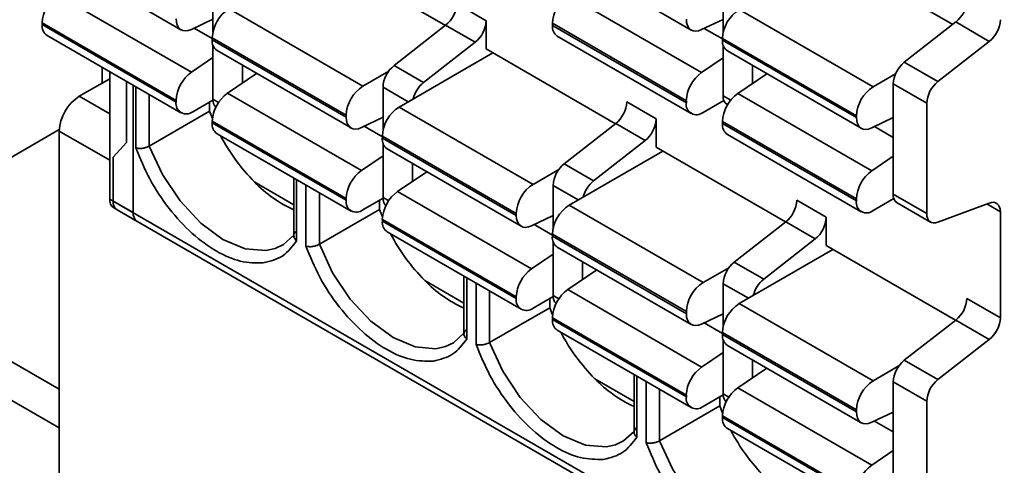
# Model space of a CAD drawing. Header units: millimetres. Extents: x 11 to 199, y 5 to 292.
# Tile 30 of 53: x 84.36 to 89.56, y 169.42 to 171.77. Entities that reach past the tile are written whole.
import ezdxf

# ---------------------------------------------------------------- set-up
doc = ezdxf.new("R2010")
doc.units = ezdxf.units.MM

msp = doc.modelspace()

# ---------------------------------------------------------------- linework, layer by layer
at = {"color": 7, "linetype": 'Continuous', "lineweight": 35}
for p, q in [((86.6083, 171.7409), (85.9254, 172.1352)), ((84.5052, 172.1265), (85.2123, 171.7183)), ((87.1993, 172.1247), (87.9064, 171.7165)), ((89.2868, 171.7461), (88.6194, 172.1313)), ((85.3809, 171.9336), (85.3809, 171.7065)), ((88.075, 171.951), (88.075, 171.7027)), ((85.267, 171.4937), (84.56, 171.902)), ((87.9611, 171.4919), (87.2541, 171.9003)), ((85.4658, 171.829), (86.1729, 171.4208)), ((86.8234, 171.7661), (86.6678, 171.8559)), ((88.1598, 171.8252), (88.8669, 171.417)), ((85.3809, 171.7746), (85.2671, 171.7204)), ((88.075, 171.7728), (87.9612, 171.7187)), ((85.1864, 171.3456), (84.4793, 171.7539)), ((84.4793, 171.7539), (84.4793, 171.7452)), ((85.1864, 171.337), (84.4793, 171.7452)), ((86.6094, 171.7417), (86.3374, 171.5293)), ((86.765, 171.6519), (86.6094, 171.7417)), ((86.8234, 171.6167), (86.8234, 171.7661)), ((87.8805, 171.3438), (87.1734, 171.7522)), ((87.1734, 171.7522), (87.1734, 171.7414)), ((87.8805, 171.3332), (87.1734, 171.7414)), ((89.3035, 171.7592), (89.0314, 171.5467)), ((89.4803, 171.6571), (89.3035, 171.7592)), ((84.5052, 171.688), (85.2123, 171.2798)), ((85.3774, 171.6759), (86.0845, 171.2677)), ((85.3774, 171.6759), (85.3774, 171.6653)), ((85.3774, 171.6653), (86.0845, 171.2569)), ((87.1993, 171.6842), (87.9064, 171.276)), ((88.0714, 171.6721), (88.7785, 171.2639)), ((88.0714, 171.6635), (88.0714, 171.6721)), ((85.3809, 171.6388), (85.3809, 171.352)), ((86.4929, 171.4395), (86.765, 171.6519)), ((87.5064, 171.2225), (86.8234, 171.6167)), ((88.0714, 171.6635), (88.7785, 171.2552)), ((88.075, 171.637), (88.075, 171.3695)), ((89.4803, 171.6571), (89.2082, 171.4447)), ((85.267, 171.4937), (85.3809, 171.571)), ((85.4033, 171.6081), (86.1104, 171.1999)), ((86.8588, 171.5963), (86.3638, 171.3106)), ((87.9611, 171.4919), (88.075, 171.5692)), ((88.0973, 171.6063), (88.8044, 171.1981)), ((84.7957, 171.4365), (84.7957, 171.5203)), ((85.5365, 171.4368), (85.5365, 171.5312)), ((86.3374, 171.5293), (86.4929, 171.4395)), ((88.2305, 171.435), (88.2305, 171.5294)), ((89.2082, 171.4447), (89.0314, 171.5467)), ((84.8364, 171.46), (84.6755, 171.3671)), ((84.8364, 170.8245), (84.8364, 171.4968)), ((85.6116, 171.4878), (85.458, 171.3836)), ((86.1729, 171.4208), (86.3091, 171.4994)), ((88.3057, 171.486), (88.1521, 171.3818)), ((88.8669, 171.417), (88.9851, 171.4852)), ((84.9602, 170.7531), (84.9602, 171.4254)), ((86.2789, 171.4151), (86.2789, 171.1881)), ((89.1498, 171.3305), (88.973, 171.4326)), ((88.973, 171.4326), (88.973, 170.851)), ((86.165, 170.9753), (85.458, 171.3836)), ((88.8591, 170.9735), (88.1521, 171.3818)), ((85.1864, 171.3456), (85.1864, 171.337)), ((85.381, 171.3473), (85.2748, 171.286)), ((85.3632, 171.337), (85.3632, 171.2884)), ((86.3638, 171.3106), (87.0709, 170.9024)), ((87.7214, 171.2476), (87.5659, 171.3375)), ((87.8805, 171.3332), (87.8805, 171.3438)), ((88.0787, 171.3455), (87.9689, 171.2822)), ((88.0957, 171.3237), (88.0982, 171.3222)), ((89.1498, 171.3305), (89.1498, 170.749)), ((85.045, 171.1047), (85.3632, 171.2884)), ((85.3632, 171.2884), (85.3782, 171.2501)), ((86.0845, 171.2569), (86.0845, 171.2677)), ((86.2789, 171.2562), (86.1652, 171.202)), ((88.7785, 171.2552), (88.7785, 171.2639)), ((88.973, 171.2544), (88.8592, 171.2002)), ((86.0845, 170.8272), (85.3774, 171.2355)), ((85.3774, 171.2355), (85.3774, 171.2268)), ((86.0845, 170.8186), (85.3774, 171.2268)), ((87.5074, 171.2233), (87.2354, 171.0109)), ((87.663, 171.1335), (87.5074, 171.2233)), ((87.7214, 171.0983), (87.7214, 171.2476)), ((88.7785, 170.8254), (88.0714, 171.2338)), ((88.0714, 171.2338), (88.0714, 171.223)), ((88.7785, 170.8148), (88.0714, 171.223)), ((80.3763, 168.7705), (84.5697, 171.1913)), ((84.5695, 171.1834), (84.5695, 168.9379)), ((85.4033, 171.1696), (86.1104, 170.7614)), ((86.2754, 171.1575), (86.9825, 170.7493)), ((86.2754, 171.1575), (86.2754, 171.1469)), ((86.2754, 171.1469), (86.9825, 170.7385)), ((88.0973, 171.1658), (88.8044, 170.7576)), ((84.8541, 171.0462), (84.9248, 171.1232)), ((86.2789, 171.1204), (86.2789, 170.8336)), ((87.3909, 170.9211), (87.663, 171.1335)), ((88.4044, 170.7041), (87.7214, 171.0983)), ((84.8541, 170.8143), (84.8541, 171.0462)), ((86.165, 170.9753), (86.2789, 171.0526)), ((86.3013, 171.0897), (87.0084, 170.6815)), ((87.7568, 171.0779), (87.2618, 170.7922)), ((88.8591, 170.9735), (88.973, 171.0508)), ((86.4345, 170.9184), (86.4345, 171.0128)), ((87.2354, 171.0109), (87.3909, 170.9211)), ((86.5097, 170.9694), (86.3561, 170.8652)), ((87.0709, 170.9024), (87.2071, 170.981)), ((85.6014, 170.9136), (85.8082, 170.7942)), ((85.8082, 170.9358), (85.8082, 170.6236)), ((87.177, 170.8967), (87.177, 170.6697)), ((87.063, 170.4569), (86.3561, 170.8652)), ((89.1498, 170.749), (88.973, 170.851)), ((84.9602, 170.7531), (84.8364, 170.8245)), ((89.5387, 168.11), (84.8541, 170.8143)), ((86.0845, 170.8272), (86.0845, 170.8186)), ((86.279, 170.8289), (86.1729, 170.7676)), ((86.2612, 170.8186), (86.2612, 170.77)), ((87.2618, 170.7922), (87.9689, 170.384)), ((88.6194, 170.7292), (88.4639, 170.819)), ((88.7785, 170.8148), (88.7785, 170.8254)), ((88.9767, 170.8271), (88.8669, 170.7637)), ((88.9937, 170.8053), (89.1705, 170.7032)), ((89.2082, 170.7023), (89.4803, 170.804)), ((84.8571, 170.7787), (84.9809, 170.7073)), ((84.8748, 170.7685), (89.5594, 168.0642)), ((85.943, 170.5863), (86.2612, 170.77)), ((86.2612, 170.77), (86.2763, 170.7317)), ((86.9825, 170.7385), (86.9825, 170.7493)), ((87.177, 170.7378), (87.0632, 170.6836)), ((88.6194, 170.5799), (88.6194, 170.7292)), ((89.5387, 170.7573), (89.5387, 170.1986)), ((86.9825, 170.3087), (86.2754, 170.7171)), ((86.2754, 170.7171), (86.2754, 170.7084)), ((86.9825, 170.3002), (86.2754, 170.7084)), ((88.4055, 170.7049), (88.1334, 170.4924)), ((88.561, 170.6151), (88.4055, 170.7049)), ((86.3013, 170.6512), (87.0084, 170.243)), ((87.1734, 170.6391), (87.8805, 170.2309)), ((87.1734, 170.6391), (87.1734, 170.6285)), ((87.1734, 170.6285), (87.8805, 170.2201)), ((87.177, 170.6019), (87.177, 170.3152)), ((88.289, 170.4026), (88.561, 170.6151)), ((89.3024, 170.1856), (88.6194, 170.5799)), ((87.063, 170.4569), (87.177, 170.5342)), ((87.1993, 170.5713), (87.9064, 170.1631)), ((88.6548, 170.5595), (88.1598, 170.2738)), ((84.5695, 169.8215), (83.3832, 170.5063)), ((87.3325, 170.4), (87.3325, 170.4944)), ((88.1334, 170.4924), (88.289, 170.4026)), ((86.7062, 170.4174), (86.7062, 170.1052)), ((87.4077, 170.451), (87.2541, 170.3468)), ((87.9689, 170.384), (88.1051, 170.4626)), ((86.4994, 170.3952), (86.7062, 170.2758)), ((88.075, 170.3783), (88.075, 170.1513)), ((87.9611, 169.9385), (87.2541, 170.3468)), ((86.9825, 170.3087), (86.9825, 170.3002)), ((87.1771, 170.3105), (87.0709, 170.2492)), ((87.1593, 170.3002), (87.1593, 170.2516)), ((88.1598, 170.2738), (88.8669, 169.8655)), ((89.5387, 170.1986), (89.3619, 170.3006)), ((86.8411, 170.0679), (87.1593, 170.2516)), ((87.1593, 170.2516), (87.1743, 170.2132)), ((87.8805, 170.2201), (87.8805, 170.2309)), ((88.075, 170.2194), (87.9612, 170.1652)), ((87.8805, 169.7903), (87.1734, 170.1987)), ((87.1734, 170.1987), (87.1734, 170.19)), ((87.8805, 169.7818), (87.1734, 170.19)), ((89.3035, 170.1865), (89.0314, 169.974)), ((89.4803, 170.0844), (89.3035, 170.1865)), ((87.1993, 170.1327), (87.9064, 169.7245)), ((88.0714, 170.1207), (88.7785, 169.7125)), ((88.0714, 170.1207), (88.0714, 170.1101)), ((88.0714, 170.1101), (88.7785, 169.7017)), ((88.075, 170.0835), (88.075, 169.7968)), ((88.0973, 170.0528), (88.8044, 169.6446)), ((89.4803, 170.0844), (89.2082, 169.872)), ((87.9611, 169.9385), (88.075, 170.0157)), ((88.2305, 169.8815), (88.2305, 169.9759)), ((89.2082, 169.872), (89.0314, 169.974)), ((87.6042, 169.899), (87.6042, 169.5867)), ((88.3057, 169.9325), (88.1521, 169.8284)), ((88.8669, 169.8655), (89.0032, 169.9442)), ((87.3974, 169.8768), (87.6042, 169.7574)), ((89.1498, 169.7578), (88.973, 169.8599)), ((88.973, 169.8599), (88.973, 169.2784)), ((88.8591, 169.4201), (88.1521, 169.8284)), ((87.8805, 169.7903), (87.8805, 169.7818)), ((88.0751, 169.792), (87.9689, 169.7307)), ((88.0573, 169.7818), (88.0573, 169.7332)), ((89.1498, 169.7578), (89.1498, 169.1763)), ((87.7391, 169.5495), (88.0573, 169.7332)), ((88.0573, 169.7332), (88.0723, 169.6948)), ((88.7785, 169.7017), (88.7785, 169.7125)), ((88.973, 169.7009), (88.8592, 169.6468)), ((88.7785, 169.2719), (88.0714, 169.6803)), ((88.0714, 169.6803), (88.0714, 169.6716)), ((88.7785, 169.2634), (88.0714, 169.6716)), ((88.0973, 169.6143), (88.8044, 169.2061)), ((88.8591, 169.4201), (88.973, 169.4973))]:
    msp.add_line(p, q, dxfattribs=at)
at = {"color": 8, "linetype": 'Continuous', "lineweight": 35}
for p, q in [((85.3774, 171.6715), (85.2811, 171.7271)), ((88.0714, 171.6697), (87.9752, 171.7253)), ((84.9248, 171.1232), (84.9248, 171.4458)), ((84.9743, 171.4172), (84.9743, 171.0946)), ((86.2789, 171.4151), (86.4119, 171.3384)), ((84.6755, 171.3671), (84.8364, 171.2742)), ((85.045, 171.1047), (85.045, 171.3764)), ((88.1148, 171.3465), (88.075, 171.3695)), ((85.3809, 171.352), (85.4109, 171.3347)), ((86.2754, 171.1531), (86.1791, 171.2087)), ((88.973, 171.1493), (88.8732, 171.2069)), ((84.5695, 171.1834), (84.8364, 171.0293)), ((85.8228, 170.6048), (85.8228, 170.9274)), ((85.8723, 170.8988), (85.8723, 170.5762)), ((87.177, 170.8967), (87.3099, 170.82)), ((85.943, 170.5863), (85.943, 170.858)), ((86.2789, 170.8336), (86.3089, 170.8163)), ((89.4666, 170.7989), (89.5387, 170.7573)), ((87.1734, 170.6347), (87.0771, 170.6902)), ((84.5695, 169.6174), (83.2064, 170.4043)), ((86.7209, 170.0863), (86.7209, 170.4089)), ((86.7704, 170.3804), (86.7704, 170.0578)), ((88.075, 170.3783), (88.208, 170.3015)), ((86.8411, 170.0679), (86.8411, 170.3396)), ((87.177, 170.3152), (87.2069, 170.2979)), ((88.0714, 170.1162), (87.9752, 170.1718)), ((87.6189, 169.5679), (87.6189, 169.8905)), ((87.6684, 169.862), (87.6684, 169.5394)), ((87.7391, 169.5495), (87.7391, 169.8211)), ((88.075, 169.7968), (88.105, 169.7795)), ((88.973, 169.5958), (88.8732, 169.6534))]:
    msp.add_line(p, q, dxfattribs=at)
at = {"color": 7, "linetype": 'Continuous', "lineweight": 35, "flags": 128}
for points in [[(85.2671, 171.7204), (85.251, 171.7145), (85.2358, 171.7125), (85.2218, 171.7143), (85.2097, 171.72), (85.1998, 171.7293), (85.1925, 171.7419), (85.188, 171.7575), (85.1864, 171.7754)], [(87.9612, 171.7187), (87.9451, 171.7128), (87.9299, 171.7107), (87.9159, 171.7125), (87.9038, 171.7182), (87.8939, 171.7275), (87.8866, 171.7401), (87.8821, 171.7557), (87.8805, 171.7736)], [(86.1652, 171.202), (86.1491, 171.1961), (86.1338, 171.194), (86.1199, 171.1959), (86.1077, 171.2015), (86.0978, 171.2109), (86.0905, 171.2235), (86.086, 171.239), (86.0845, 171.2569)], [(88.8592, 171.2002), (88.8431, 171.1943), (88.8279, 171.1923), (88.8139, 171.1941), (88.8018, 171.1998), (88.7919, 171.2091), (88.7846, 171.2217), (88.7801, 171.2373), (88.7785, 171.2552)], [(89.4803, 170.804), (89.4922, 170.8072), (89.5033, 170.8076), (89.5134, 170.8053), (89.5221, 170.8002), (89.5292, 170.7926), (89.5344, 170.7828), (89.5376, 170.7708), (89.5387, 170.7573)], [(87.0632, 170.6836), (87.0471, 170.6777), (87.0318, 170.6756), (87.0179, 170.6774), (87.0058, 170.6831), (86.9959, 170.6924), (86.9885, 170.7051), (86.984, 170.7206), (86.9825, 170.7385)], [(89.1498, 170.749), (89.1509, 170.7354), (89.154, 170.7235), (89.1593, 170.7136), (89.1663, 170.7061), (89.175, 170.701), (89.1851, 170.6987), (89.1963, 170.6991), (89.2082, 170.7023)], [(85.8082, 170.6351), (85.7531, 170.5853), (85.7102, 170.5648)], [(87.9612, 170.1652), (87.9451, 170.1593), (87.9299, 170.1572), (87.9159, 170.159), (87.9038, 170.1647), (87.8939, 170.174), (87.8866, 170.1867), (87.8821, 170.2022), (87.8805, 170.2201)], [(86.7062, 170.1167), (86.6511, 170.0669), (86.6082, 170.0464)], [(88.8592, 169.6468), (88.8431, 169.6409), (88.8279, 169.6388), (88.8139, 169.6406), (88.8018, 169.6463), (88.7919, 169.6556), (88.7846, 169.6682), (88.7801, 169.6838), (88.7785, 169.7017)], [(87.6042, 169.5983), (87.5491, 169.5485), (87.5062, 169.5279)]]:
    msp.add_lwpolyline(points, dxfattribs=at)
at = {"color": 8, "linetype": 'Continuous', "lineweight": 35, "flags": 128}
for points in [[(85.7102, 170.5648), (85.6604, 170.5536), (85.5514, 170.5628), (85.4339, 170.6123), (85.3165, 170.6984), (85.2075, 170.8151), (85.1148, 170.9538), (85.045, 171.1047)], [(86.6082, 170.0464), (86.5584, 170.0352), (86.4494, 170.0444), (86.332, 170.0938), (86.2145, 170.18), (86.1055, 170.2966), (86.0128, 170.4354), (85.943, 170.5863)], [(87.5062, 169.5279), (87.4564, 169.5168), (87.3474, 169.526), (87.23, 169.5754), (87.1125, 169.6616), (87.0036, 169.7782), (86.9108, 169.917), (86.8411, 170.0679)], [(88.4042, 169.0095), (88.3544, 168.9984), (88.2454, 169.0076), (88.128, 169.057), (88.0106, 169.1431), (87.9016, 169.2598), (87.8089, 169.3986), (87.7391, 169.5495)]]:
    msp.add_lwpolyline(points, dxfattribs=at)
at = {"color": 7, "linetype": 'Continuous', "lineweight": 35}
for centre, radius, start, end in [((84.6734, 171.7442), 0.1943, 125.6947, 177.1374), ((87.3675, 171.7425), 0.1943, 125.6947, 177.1374), ((89.2057, 171.8812), 0.1564, 308.6908, 357.0927), ((85.5693, 171.6672), 0.1921, 122.6055, 177.3945), ((86.5116, 171.8638), 0.1564, 308.6908, 357.0927), ((88.2633, 171.6634), 0.1921, 122.6055, 177.3945), ((89.3825, 171.7792), 0.1564, 308.6908, 357.0927), ((84.5388, 171.7377), 0.0599, 172.7442, 235.9436), ((86.6672, 171.774), 0.1564, 308.6908, 357.0927), ((87.2347, 171.7346), 0.0616, 173.7012, 234.9867), ((85.4375, 171.6581), 0.0606, 173.1059, 235.5819), ((88.1316, 171.6563), 0.0606, 173.1059, 235.5819), ((86.4351, 171.4072), 0.1564, 128.6908, 177.0927), ((89.1292, 171.4246), 0.1564, 128.6908, 177.0927), ((85.3805, 171.3361), 0.1943, 125.7481, 177.196), ((88.0745, 171.3343), 0.1943, 125.7481, 177.196), ((86.2764, 171.259), 0.1921, 122.6055, 177.3945), ((86.5952, 171.314), 0.1619, 129.1687, 165.8461), ((88.9705, 171.2551), 0.1921, 122.6055, 177.3945), ((89.306, 171.3226), 0.1564, 128.6908, 177.0927), ((84.7997, 171.1729), 0.2305, 122.6055, 177.3945), ((85.5714, 171.2258), 0.1943, 125.6947, 177.1374), ((88.2655, 171.224), 0.1943, 125.6947, 177.1374), ((88.1236, 171.3639), 0.049, 173.4667, 235.2211), ((85.2403, 171.3283), 0.0546, 170.786, 309.2033), ((85.4348, 171.348), 0.054, 175.737, 224.9086), ((86.4673, 171.1488), 0.1921, 122.6055, 177.3945), ((87.4097, 171.3454), 0.1564, 308.6908, 357.0927), ((87.9344, 171.3245), 0.0546, 170.786, 309.2033), ((85.4368, 171.2192), 0.0599, 172.7442, 235.9436), ((87.5652, 171.2556), 0.1564, 308.6908, 357.0927), ((88.1327, 171.2162), 0.0616, 173.7012, 234.9867), ((86.3353, 171.6411), 1.0334, 207.7909, 224.7464), ((86.3355, 171.1396), 0.0606, 173.1059, 235.5819), ((87.3332, 170.8888), 0.1564, 128.6908, 177.0927), ((86.2785, 170.8176), 0.1943, 125.7481, 177.196), ((88.9726, 170.8159), 0.1943, 125.7481, 177.196), ((86.0872, 171.3828), 0.6754, 224.001, 245.6016), ((87.1744, 170.7406), 0.1921, 122.6055, 177.3945), ((87.4932, 170.7955), 0.1619, 129.1687, 165.8461), ((86.4694, 170.7074), 0.1943, 125.6947, 177.1374), ((86.3328, 170.8296), 0.054, 175.7371, 224.9074), ((89.0216, 170.8455), 0.049, 173.4667, 235.2211), ((84.884, 170.8185), 0.048, 172.7442, 235.9436), ((84.9031, 170.8089), 0.0493, 173.7012, 234.9867), ((86.1384, 170.8099), 0.0546, 170.786, 309.2033), ((87.3653, 170.6303), 0.1921, 122.6055, 177.3945), ((88.3077, 170.827), 0.1564, 308.6908, 357.0927), ((88.8324, 170.806), 0.0546, 170.786, 309.2033), ((85.0092, 170.7477), 0.0493, 173.7012, 234.9867), ((88.4632, 170.7372), 0.1564, 308.6908, 357.0927), ((86.3349, 170.7008), 0.0599, 172.7442, 235.9436), ((87.2334, 171.1227), 1.0334, 207.7909, 224.7464), ((87.2335, 170.6212), 0.0606, 173.1059, 235.5819), ((88.2312, 170.3704), 0.1564, 128.6908, 177.0927), ((87.1765, 170.2992), 0.1943, 125.7481, 177.196), ((86.9852, 170.8644), 0.6754, 224.001, 245.6016), ((88.0724, 170.2221), 0.1921, 122.6055, 177.3945), ((88.3912, 170.2771), 0.1619, 129.1687, 165.8461), ((87.3675, 170.189), 0.1943, 125.6947, 177.1374), ((87.2308, 170.3112), 0.054, 175.7372, 224.9063), ((87.0364, 170.2915), 0.0546, 170.786, 309.2033), ((88.2633, 170.1119), 0.1921, 122.6055, 177.3945), ((89.2057, 170.3085), 0.1564, 308.6908, 357.0927), ((87.2329, 170.1824), 0.0599, 172.7442, 235.9436), ((89.3825, 170.2065), 0.1564, 308.6908, 357.0927), ((88.1314, 170.6043), 1.0334, 207.7909, 224.7464), ((88.1316, 170.1028), 0.0606, 173.1059, 235.5819), ((89.1292, 169.8519), 0.1564, 128.6908, 177.0927), ((88.0745, 169.7808), 0.1943, 125.7481, 177.196), ((87.8832, 170.346), 0.6754, 224.001, 245.6016), ((88.9705, 169.7037), 0.1921, 122.6055, 177.3945), ((89.306, 169.7499), 0.1564, 128.6908, 177.0927), ((88.2655, 169.6706), 0.1943, 125.6947, 177.1374), ((88.1289, 169.7928), 0.054, 175.7371, 224.9072), ((87.9344, 169.773), 0.0546, 170.786, 309.2033), ((88.1309, 169.664), 0.0599, 172.7442, 235.9436), ((89.0294, 170.0859), 1.0334, 207.7909, 224.7464), ((88.9726, 169.2624), 0.1943, 125.7481, 177.196)]:
    msp.add_arc(centre, radius, start, end, dxfattribs=at)
for points, knots in [([(85.045, 171.1047), (85.0411, 171.1027), (85.0325, 171.0982), (85.0181, 171.0942), (85.0051, 171.0922), (84.9943, 171.0917), (84.9835, 171.0924), (84.9774, 171.0938), (84.9743, 171.0946)], [0, 0, 0, 0, 0.191274, 0.420649, 0.550544, 0.690364, 0.840168, 1, 1, 1, 1]), ([(85.8228, 170.6557), (85.8196, 170.6533), (85.8124, 170.648), (85.8083, 170.638), (85.808, 170.6287), (85.8102, 170.6207), (85.8149, 170.6124), (85.8201, 170.6074), (85.8228, 170.6048)], [0, 0, 0, 0, 0.191277, 0.420653, 0.550548, 0.690367, 0.840169, 1, 1, 1, 1]), ([(85.647, 170.4882), (85.6835, 170.4971), (85.755, 170.5146), (85.8005, 170.5751), (85.8228, 170.6048)], [0, 0, 0, 0, 0.509484, 1, 1, 1, 1]), ([(85.943, 170.5863), (85.9391, 170.5843), (85.9305, 170.5798), (85.9162, 170.5757), (85.9031, 170.5738), (85.8923, 170.5733), (85.8815, 170.574), (85.8755, 170.5754), (85.8723, 170.5762)], [0, 0, 0, 0, 0.191274, 0.420649, 0.550544, 0.690364, 0.840168, 1, 1, 1, 1]), ([(86.7209, 170.1373), (86.7176, 170.1349), (86.7104, 170.1296), (86.7063, 170.1196), (86.7061, 170.1103), (86.7082, 170.1023), (86.7129, 170.094), (86.7182, 170.089), (86.7209, 170.0863)], [0, 0, 0, 0, 0.191277, 0.420653, 0.550548, 0.690367, 0.840169, 1, 1, 1, 1]), ([(86.545, 169.9697), (86.5815, 169.9787), (86.6531, 169.9962), (86.6986, 170.0567), (86.7209, 170.0863)], [0, 0, 0, 0, 0.509484, 1, 1, 1, 1]), ([(86.8411, 170.0679), (86.8372, 170.0658), (86.8286, 170.0614), (86.8142, 170.0573), (86.8011, 170.0554), (86.7904, 170.0549), (86.7795, 170.0555), (86.7735, 170.057), (86.7704, 170.0578)], [0, 0, 0, 0, 0.191274, 0.420649, 0.550544, 0.690364, 0.840168, 1, 1, 1, 1]), ([(87.6189, 169.6189), (87.6156, 169.6165), (87.6084, 169.6112), (87.6043, 169.6012), (87.6041, 169.5918), (87.6062, 169.5839), (87.6109, 169.5756), (87.6162, 169.5705), (87.6189, 169.5679)], [0, 0, 0, 0, 0.191277, 0.420653, 0.550548, 0.690367, 0.840169, 1, 1, 1, 1]), ([(87.4431, 169.4513), (87.4795, 169.4603), (87.5511, 169.4778), (87.5966, 169.5383), (87.6189, 169.5679)], [0, 0, 0, 0, 0.509484, 1, 1, 1, 1]), ([(87.7391, 169.5495), (87.7352, 169.5474), (87.7266, 169.543), (87.7122, 169.5389), (87.6991, 169.537), (87.6884, 169.5365), (87.6776, 169.5371), (87.6715, 169.5386), (87.6684, 169.5394)], [0, 0, 0, 0, 0.191274, 0.420649, 0.550544, 0.690364, 0.840168, 1, 1, 1, 1])]:
    msp.add_open_spline(points, degree=3, knots=knots, dxfattribs=at)
at = {"color": 8, "linetype": 'Continuous', "lineweight": 35}
for points in [[(84.9743, 171.0946), (84.9969, 171.0395), (85.0428, 170.9272), (85.1473, 170.7708), (85.2687, 170.6394), (85.3984, 170.5449), (85.5292, 170.4876), (85.6073, 170.488), (85.647, 170.4882)], [(85.8723, 170.5762), (85.8949, 170.5211), (85.9408, 170.4088), (86.0453, 170.2524), (86.1668, 170.121), (86.2964, 170.0265), (86.4272, 169.9692), (86.5053, 169.9696), (86.545, 169.9697)], [(86.7704, 170.0578), (86.7929, 170.0027), (86.8389, 169.8904), (86.9433, 169.7339), (87.0648, 169.6025), (87.1944, 169.5081), (87.3253, 169.4508), (87.4033, 169.4511), (87.4431, 169.4513)], [(87.6684, 169.5394), (87.6909, 169.4843), (87.7369, 169.3719), (87.8413, 169.2155), (87.9628, 169.0841), (88.0925, 168.9897), (88.2233, 168.9324), (88.3013, 168.9327), (88.3411, 168.9329)]]:
    msp.add_open_spline(points, degree=3, knots=[0, 0, 0, 0, 0.163505, 0.333333, 0.503161, 0.666667, 0.830172, 1, 1, 1, 1], dxfattribs=at)

doc.saveas('drawing.dxf')
